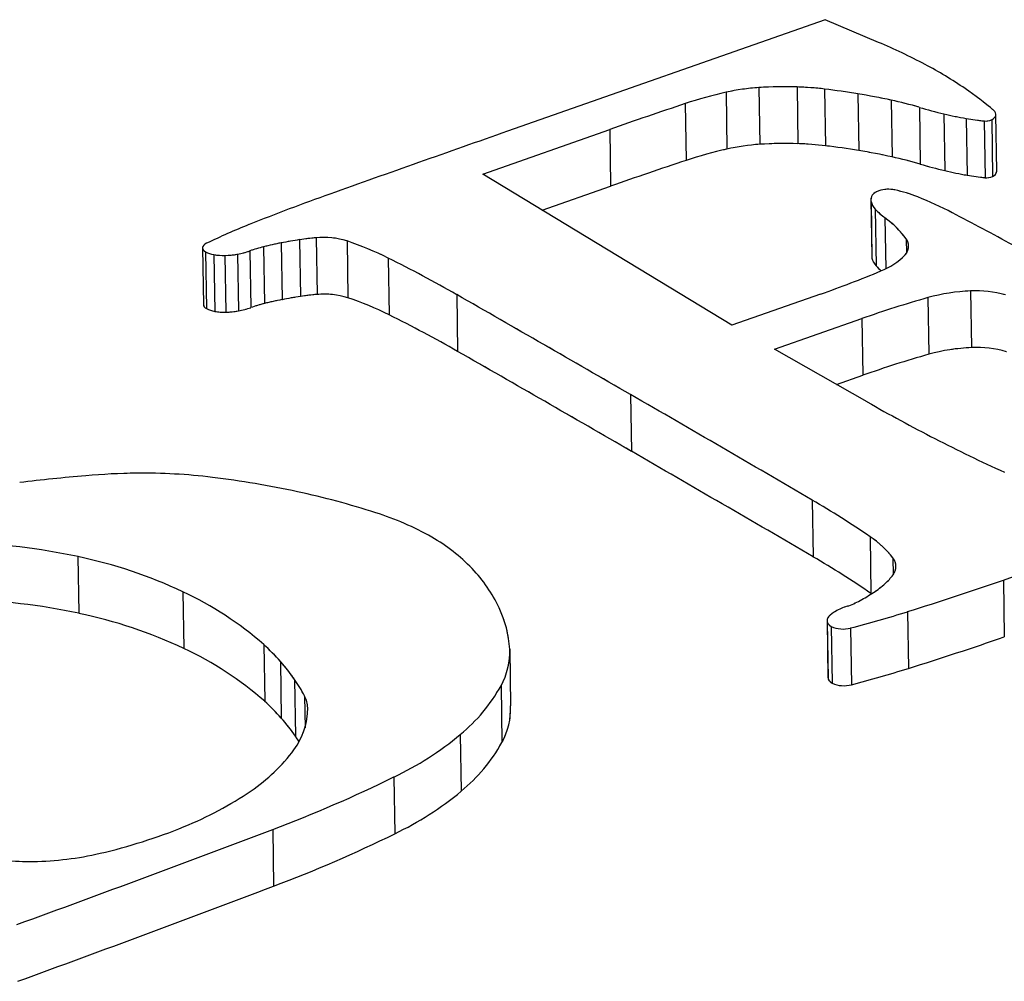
# Model space of a CAD drawing. Header units: millimetres. Extents: x 3 to 415, y 5 to 292.
# Tile 10 of 27: x 30.64 to 32.19, y 282.11 to 283.63. Entities that reach past the tile are written whole.
import ezdxf

# ---------------------------------------------------------------- set-up
doc = ezdxf.new("R2010")
doc.units = ezdxf.units.MM
doc.linetypes.add('PHANTOM', pattern=[12.7, 6.35, -1.27, 1.27, -1.27, 1.27, -1.27])

msp = doc.modelspace()

# ---------------------------------------------------------------- linework, layer by layer
at = {"color": 7, "linetype": 'Continuous', "lineweight": 25}
for p, q in [((31.9053, 283.6288), (31.4045, 283.453)), ((31.9894, 283.5931), (31.9053, 283.6288)), ((31.8007, 283.5217), (31.8021, 283.4323)), ((31.8609, 283.5228), (31.8623, 283.4333)), ((31.749, 283.5143), (31.7504, 283.4248)), ((31.9043, 283.5194), (31.9057, 283.43)), ((31.9567, 283.5119), (31.9581, 283.4225)), ((31.6846, 283.4965), (31.686, 283.407)), ((32.0093, 283.5019), (32.0107, 283.4125)), ((32.0537, 283.4906), (32.0551, 283.4012)), ((32.0924, 283.4803), (32.0938, 283.3909)), ((32.1758, 283.3902), (32.1744, 283.4796)), ((32.1276, 283.473), (32.129, 283.3836)), ((32.1558, 283.4692), (32.1572, 283.3797)), ((32.1678, 283.4711), (32.1692, 283.3817)), ((31.3654, 283.3855), (31.5656, 283.4558)), ((31.5656, 283.4558), (31.567, 283.3664)), ((31.758, 283.1471), (31.3654, 283.3855)), ((31.4592, 283.3285), (31.567, 283.3664)), ((31.9772, 283.3446), (31.9786, 283.2552)), ((31.9775, 283.3423), (31.9789, 283.2529)), ((31.9842, 283.3301), (31.9856, 283.2406)), ((31.0476, 283.2769), (31.049, 283.1875)), ((31.0768, 283.282), (31.0782, 283.1926)), ((31.1028, 283.285), (31.1042, 283.1956)), ((31.1515, 283.2799), (31.1529, 283.1905)), ((30.9237, 283.269), (30.9251, 283.1795)), ((30.9284, 283.2628), (30.9298, 283.1733)), ((30.9415, 283.2584), (30.9429, 283.169)), ((30.9789, 283.2591), (30.9803, 283.1697)), ((30.9983, 283.2643), (30.9997, 283.1748)), ((31.0199, 283.2707), (31.0213, 283.1813)), ((30.9591, 283.2571), (30.9605, 283.1677)), ((31.2163, 283.253), (31.2177, 283.1636)), ((31.898, 283.1962), (31.758, 283.1471)), ((32.1345, 283.2012), (32.1359, 283.1118)), ((31.3244, 283.1953), (31.3258, 283.1058)), ((32.0671, 283.1907), (32.0685, 283.1013)), ((31.8255, 283.1093), (31.963, 283.1576)), ((31.963, 283.1576), (31.9645, 283.0682)), ((31.9714, 283.0262), (31.8255, 283.1093)), ((31.9231, 283.0537), (31.9645, 283.0682)), ((31.5986, 283.0377), (31.6, 282.9482)), ((31.8847, 282.8714), (31.8861, 282.782)), ((31.976, 282.8137), (31.9774, 282.7242)), ((30.7274, 282.7823), (30.7288, 282.6929)), ((32.1862, 282.7453), (32.1876, 282.6558)), ((30.8929, 282.7269), (30.8943, 282.6375)), ((32.035, 282.6955), (32.0364, 282.6061)), ((31.9082, 282.6811), (31.9096, 282.5917)), ((31.9084, 282.6793), (31.9099, 282.5899)), ((31.9148, 282.6723), (31.9162, 282.5828)), ((31.9452, 282.6698), (31.9466, 282.5803)), ((31.0203, 282.6436), (31.0217, 282.5542)), ((31.4079, 282.6366), (31.4093, 282.5472)), ((31.0464, 282.6171), (31.0478, 282.5277)), ((31.0687, 282.5887), (31.0701, 282.4993)), ((31.3943, 282.5787), (31.3957, 282.4893)), ((31.3301, 282.5018), (31.3315, 282.4124)), ((31.2254, 282.4348), (31.2268, 282.3454)), ((31.0344, 282.3521), (31.0358, 282.2627))]:
    msp.add_line(p, q, dxfattribs=at)
at = {"color": 7, "linetype": 'PHANTOM', "lineweight": 18}
for p, q in [((31.9053, 283.6288), (31.4045, 283.453)), ((31.9053, 283.6288), (31.4045, 283.453)), ((31.9894, 283.5931), (31.9053, 283.6288)), ((31.9894, 283.5931), (31.9053, 283.6288)), ((31.8007, 283.5217), (31.8021, 283.4323)), ((31.8007, 283.5217), (31.8021, 283.4323)), ((31.8609, 283.5228), (31.8623, 283.4333)), ((31.8609, 283.5228), (31.8623, 283.4333)), ((31.749, 283.5143), (31.7504, 283.4248)), ((31.749, 283.5143), (31.7504, 283.4248)), ((31.9043, 283.5194), (31.9057, 283.43)), ((31.9043, 283.5194), (31.9057, 283.43)), ((31.9567, 283.5119), (31.9581, 283.4225)), ((31.9567, 283.5119), (31.9581, 283.4225)), ((31.6846, 283.4965), (31.686, 283.407)), ((31.6846, 283.4965), (31.686, 283.407)), ((32.0093, 283.5019), (32.0107, 283.4125)), ((32.0093, 283.5019), (32.0107, 283.4125)), ((32.0537, 283.4906), (32.0551, 283.4012)), ((32.0537, 283.4906), (32.0551, 283.4012)), ((32.0924, 283.4803), (32.0938, 283.3909)), ((32.0924, 283.4803), (32.0938, 283.3909)), ((32.1758, 283.3902), (32.1744, 283.4796)), ((32.1758, 283.3902), (32.1744, 283.4796)), ((32.1276, 283.473), (32.129, 283.3836)), ((32.1276, 283.473), (32.129, 283.3836)), ((32.1558, 283.4692), (32.1572, 283.3797)), ((32.1558, 283.4692), (32.1572, 283.3797)), ((32.1678, 283.4711), (32.1692, 283.3817)), ((32.1678, 283.4711), (32.1692, 283.3817)), ((31.3654, 283.3855), (31.5656, 283.4558)), ((31.3654, 283.3855), (31.5656, 283.4558)), ((31.5656, 283.4558), (31.567, 283.3664)), ((31.5656, 283.4558), (31.567, 283.3664)), ((31.758, 283.1471), (31.3654, 283.3855)), ((31.758, 283.1471), (31.3654, 283.3855)), ((31.4592, 283.3285), (31.567, 283.3664)), ((31.4592, 283.3285), (31.567, 283.3664)), ((31.9772, 283.3446), (31.9786, 283.2552)), ((31.9772, 283.3446), (31.9786, 283.2552)), ((31.9775, 283.3423), (31.9789, 283.2529)), ((31.9775, 283.3423), (31.9789, 283.2529)), ((31.9842, 283.3301), (31.9856, 283.2406)), ((31.9842, 283.3301), (31.9856, 283.2406)), ((31.0476, 283.2769), (31.049, 283.1875)), ((31.0476, 283.2769), (31.049, 283.1875)), ((31.0768, 283.282), (31.0782, 283.1926)), ((31.0768, 283.282), (31.0782, 283.1926)), ((31.1028, 283.285), (31.1042, 283.1956)), ((31.1028, 283.285), (31.1042, 283.1956)), ((31.1515, 283.2799), (31.1529, 283.1905)), ((31.1515, 283.2799), (31.1529, 283.1905)), ((30.9237, 283.269), (30.9251, 283.1795)), ((30.9237, 283.269), (30.9251, 283.1795)), ((30.9284, 283.2628), (30.9298, 283.1733)), ((30.9284, 283.2628), (30.9298, 283.1733)), ((30.9415, 283.2584), (30.9429, 283.169)), ((30.9415, 283.2584), (30.9429, 283.169)), ((30.9789, 283.2591), (30.9803, 283.1697)), ((30.9789, 283.2591), (30.9803, 283.1697)), ((30.9983, 283.2643), (30.9997, 283.1748)), ((30.9983, 283.2643), (30.9997, 283.1748)), ((31.0199, 283.2707), (31.0213, 283.1813)), ((31.0199, 283.2707), (31.0213, 283.1813)), ((30.9591, 283.2571), (30.9605, 283.1677)), ((30.9591, 283.2571), (30.9605, 283.1677)), ((31.2163, 283.253), (31.2177, 283.1636)), ((31.2163, 283.253), (31.2177, 283.1636)), ((31.898, 283.1962), (31.758, 283.1471)), ((31.898, 283.1962), (31.758, 283.1471)), ((32.1345, 283.2012), (32.1359, 283.1118)), ((32.1345, 283.2012), (32.1359, 283.1118)), ((31.3244, 283.1953), (31.3258, 283.1058)), ((31.3244, 283.1953), (31.3258, 283.1058)), ((32.0671, 283.1907), (32.0685, 283.1013)), ((32.0671, 283.1907), (32.0685, 283.1013)), ((31.8255, 283.1093), (31.963, 283.1576)), ((31.8255, 283.1093), (31.963, 283.1576)), ((31.963, 283.1576), (31.9645, 283.0682)), ((31.963, 283.1576), (31.9645, 283.0682)), ((31.9714, 283.0262), (31.8255, 283.1093)), ((31.9714, 283.0262), (31.8255, 283.1093)), ((31.9231, 283.0537), (31.9645, 283.0682)), ((31.9231, 283.0537), (31.9645, 283.0682)), ((31.5986, 283.0377), (31.6, 282.9482)), ((31.5986, 283.0377), (31.6, 282.9482)), ((31.8847, 282.8714), (31.8861, 282.782)), ((31.8847, 282.8714), (31.8861, 282.782)), ((31.976, 282.8137), (31.9774, 282.7242)), ((31.976, 282.8137), (31.9774, 282.7242)), ((30.7274, 282.7823), (30.7288, 282.6929)), ((30.7274, 282.7823), (30.7288, 282.6929)), ((32.1862, 282.7453), (32.1876, 282.6558)), ((32.1862, 282.7453), (32.1876, 282.6558)), ((30.8929, 282.7269), (30.8943, 282.6375)), ((30.8929, 282.7269), (30.8943, 282.6375)), ((32.035, 282.6955), (32.0364, 282.6061)), ((32.035, 282.6955), (32.0364, 282.6061)), ((31.9082, 282.6811), (31.9096, 282.5917)), ((31.9082, 282.6811), (31.9096, 282.5917)), ((31.9084, 282.6793), (31.9099, 282.5899)), ((31.9084, 282.6793), (31.9099, 282.5899)), ((31.9148, 282.6723), (31.9162, 282.5828)), ((31.9148, 282.6723), (31.9162, 282.5828)), ((31.9452, 282.6698), (31.9466, 282.5803)), ((31.9452, 282.6698), (31.9466, 282.5803)), ((31.0203, 282.6436), (31.0217, 282.5542)), ((31.0203, 282.6436), (31.0217, 282.5542)), ((31.4079, 282.6366), (31.4093, 282.5472)), ((31.4079, 282.6366), (31.4093, 282.5472)), ((31.0464, 282.6171), (31.0478, 282.5277)), ((31.0464, 282.6171), (31.0478, 282.5277)), ((31.0687, 282.5887), (31.0701, 282.4993)), ((31.0687, 282.5887), (31.0701, 282.4993)), ((31.3943, 282.5787), (31.3957, 282.4893)), ((31.3943, 282.5787), (31.3957, 282.4893)), ((31.3301, 282.5018), (31.3315, 282.4124)), ((31.3301, 282.5018), (31.3315, 282.4124)), ((31.2254, 282.4348), (31.2268, 282.3454)), ((31.2254, 282.4348), (31.2268, 282.3454)), ((31.0344, 282.3521), (31.0358, 282.2627)), ((31.0344, 282.3521), (31.0358, 282.2627))]:
    msp.add_line(p, q, dxfattribs=at)
at = {"color": 8, "linetype": 'Continuous', "lineweight": 25}
for p, q in [((31.9995, 283.3163), (32.0008, 283.2362)), ((32.0329, 283.2832), (32.0332, 283.2609)), ((32.012, 282.7803), (32.0124, 282.7537)), ((31.0845, 282.5625), (31.0853, 282.5124))]:
    msp.add_line(p, q, dxfattribs=at)
at = {"color": 8, "linetype": 'PHANTOM', "lineweight": 18}
for p, q in [((31.9995, 283.3163), (32.0008, 283.2362)), ((31.9995, 283.3163), (32.0008, 283.2362)), ((32.0329, 283.2832), (32.0332, 283.2609)), ((32.0329, 283.2832), (32.0332, 283.2609)), ((32.012, 282.7803), (32.0124, 282.7537)), ((32.012, 282.7803), (32.0124, 282.7537)), ((31.0845, 282.5625), (31.0853, 282.5124)), ((31.0845, 282.5625), (31.0853, 282.5124))]:
    msp.add_line(p, q, dxfattribs=at)
at = {"color": 7, "linetype": 'Continuous', "lineweight": 25, "flags": 128}
for points in [[(32.1678, 283.4711), (32.1702, 283.4727), (32.1721, 283.4745), (32.1735, 283.4763), (32.1742, 283.4782), (32.1743, 283.4801), (32.1738, 283.482), (32.1727, 283.4839), (32.171, 283.4856)], [(30.9301, 283.2763), (30.9275, 283.2748), (30.9256, 283.2732), (30.9243, 283.2714), (30.9237, 283.2696), (30.9238, 283.2678), (30.9247, 283.266), (30.9262, 283.2643), (30.9284, 283.2628)], [(31.9786, 283.2552), (31.9787, 283.2541), (31.9789, 283.2529)], [(31.9096, 282.5917), (31.9097, 282.5909), (31.9099, 282.5899)]]:
    msp.add_lwpolyline(points, dxfattribs=at)
at = {"color": 7, "linetype": 'PHANTOM', "lineweight": 18, "flags": 128}
for points in [[(32.1678, 283.4711), (32.1702, 283.4727), (32.1721, 283.4745), (32.1735, 283.4763), (32.1742, 283.4782), (32.1743, 283.4801), (32.1738, 283.482), (32.1727, 283.4839), (32.171, 283.4856)], [(32.1678, 283.4711), (32.1702, 283.4727), (32.1721, 283.4745), (32.1735, 283.4763), (32.1742, 283.4782), (32.1743, 283.4801), (32.1738, 283.482), (32.1727, 283.4839), (32.171, 283.4856)], [(30.9301, 283.2763), (30.9275, 283.2748), (30.9256, 283.2732), (30.9243, 283.2714), (30.9237, 283.2696), (30.9238, 283.2678), (30.9247, 283.266), (30.9262, 283.2643), (30.9284, 283.2628)], [(30.9301, 283.2763), (30.9275, 283.2748), (30.9256, 283.2732), (30.9243, 283.2714), (30.9237, 283.2696), (30.9238, 283.2678), (30.9247, 283.266), (30.9262, 283.2643), (30.9284, 283.2628)], [(31.9786, 283.2552), (31.9787, 283.2541), (31.9789, 283.2529)], [(31.9786, 283.2552), (31.9787, 283.2541), (31.9789, 283.2529)], [(31.9096, 282.5917), (31.9097, 282.5909), (31.9099, 282.5899)], [(31.9096, 282.5917), (31.9097, 282.5909), (31.9099, 282.5899)]]:
    msp.add_lwpolyline(points, dxfattribs=at)
at = {"color": 7, "linetype": 'Continuous', "lineweight": 25}
for centre, radius, start, end in [((31.6354, 282.7553), 0.9095, 61.9799, 67.0936), ((31.7444, 282.9593), 0.6783, 55.7753, 62.0128), ((31.8236, 283.1802), 0.3424, 93.8346, 102.5968), ((31.8406, 282.9465), 0.5766, 87.9844, 93.9643), ((31.8428, 283.0036), 0.5195, 83.2074, 88.0106), ((31.8991, 282.847), 0.684, 102.6795, 108.2742), ((31.7671, 282.3717), 1.1559, 80.5597, 83.1842), ((31.7732, 282.4079), 1.1192, 77.8222, 80.5637), ((31.8275, 283.0819), 0.5301, 49.6065, 55.7487), ((34.0474, 276.3869), 7.4919, 108.38342, 109.34498), ((31.8771, 282.8878), 0.6282, 73.6778, 77.857), ((32.2906, 284.2978), 0.8413, 253.6419, 256.3688), ((32.2158, 283.9901), 0.5245, 256.3934, 260.3194), ((32.2, 283.897), 0.4301, 260.3099, 264.105), ((32.1585, 283.4904), 0.0214, 262.616, 295.6043), ((52.4094, 223.6335), 63.4001, 109.348167, 109.616628), ((31.825, 283.0907), 0.3424, 93.8346, 102.5968), ((31.842, 282.8571), 0.5766, 87.9844, 93.9643), ((31.8442, 282.9142), 0.5195, 83.2074, 88.0106), ((31.7685, 282.2823), 1.1559, 80.5597, 83.1842), ((31.9005, 282.7575), 0.684, 102.6795, 108.2742), ((31.7746, 282.3185), 1.1192, 77.8222, 80.5637), ((34.0488, 276.2974), 7.4919, 108.38342, 109.34498), ((31.8785, 282.7983), 0.6282, 73.6778, 77.857), ((32.292, 284.2084), 0.8413, 253.6419, 256.3688), ((32.2172, 283.9007), 0.5245, 256.3934, 260.3194), ((32.2014, 283.8076), 0.4301, 260.3099, 264.105), ((32.1653, 283.3914), 0.0105, 291.3424, 353.3254), ((32.1599, 283.4009), 0.0214, 262.616, 295.6043), ((32.3358, 279.9519), 3.6112, 109.5994, 111.7606), ((31.9899, 283.3448), 0.0127, 144.7048, 191.4216), ((31.9956, 283.3393), 0.0206, 105.595, 141.1994), ((32.0049, 283.313), 0.0485, 77.8241, 107.8786), ((31.9675, 283.1395), 0.2259, 68.2515, 77.8297), ((32.0039, 283.3488), 0.0272, 193.9113, 223.6151), ((31.8152, 282.7655), 0.6298, 62.5379, 67.9905), ((32.061, 283.4005), 0.1042, 222.5082, 233.8409), ((29.3164, 277.984), 6.0249, 61.39082, 62.42126), ((31.3728, 282.362), 1.0158, 111.7146, 115.8378), ((31.9136, 283.1965), 0.1474, 36.0193, 54.3664), ((31.1611, 282.705), 0.5831, 101.2277, 104.0194), ((31.1737, 282.6422), 0.6471, 98.6124, 101.2326), ((31.1348, 282.8984), 0.3879, 94.7335, 98.6016), ((31.1144, 283.1624), 0.1232, 72.5122, 95.434), ((30.9787, 282.7718), 0.5367, 63.715, 71.2171), ((32.0172, 283.2717), 0.0195, 315.5307, 36.2958), ((30.9476, 283.2984), 0.0405, 241.7033, 261.2718), ((30.9569, 283.3483), 0.0912, 260.2757, 271.3741), ((30.9567, 283.3784), 0.1213, 271.1298, 280.5707), ((30.9545, 283.3911), 0.1342, 280.5075, 289.0816), ((31.0786, 283.0343), 0.2436, 103.9499, 109.2444), ((31.9579, 283.3266), 0.1003, 290.5555, 316.8741), ((30.2506, 281.3144), 2.1658, 60.2788, 63.5211), ((32.0053, 283.2594), 0.0272, 193.9113, 223.6151), ((31.3246, 284.8328), 1.7341, 289.3063, 292.673), ((32.0564, 283.305), 0.0957, 222.2568, 228.8884), ((31.1158, 283.0729), 0.1232, 72.5122, 95.434), ((32.1462, 282.9058), 0.2956, 92.2698, 105.5172), ((32.1435, 283.0397), 0.1618, 73.464, 93.184), ((31.08, 282.9449), 0.2436, 103.9499, 109.2444), ((31.1625, 282.6156), 0.5831, 101.2277, 104.0194), ((31.1751, 282.5527), 0.6471, 98.6124, 101.2326), ((31.1362, 282.809), 0.3879, 94.7335, 98.6016), ((30.9801, 282.6824), 0.5367, 63.715, 71.2171), ((-1.8224, 225.2284), 66.7748, 59.966773, 60.2381), ((32.5803, 281.3956), 1.867, 105.9556, 109.3065), ((30.9328, 283.1806), 0.00783, 187.5871, 247.3945), ((30.949, 283.209), 0.0405, 241.7033, 261.2718), ((30.9583, 283.2588), 0.0912, 260.2757, 271.3741), ((30.9581, 283.289), 0.1213, 271.1298, 280.5707), ((30.9559, 283.3016), 0.1342, 280.5075, 289.0816), ((30.2521, 281.2249), 2.1658, 60.2788, 63.5211), ((-1.8209, 225.1389), 66.7748, 59.966773, 60.2381), ((32.1476, 282.8164), 0.2956, 92.2698, 105.5172), ((32.1449, 282.9503), 0.1618, 73.464, 93.184), ((32.5817, 281.3062), 1.867, 105.9556, 109.3065), ((-7.1529, 216.0082), 77.425, 59.721836, 59.966698), ((33.3519, 285.4512), 2.7904, 240.3478, 242.8425), ((33.3104, 285.3706), 2.6998, 242.8457, 245.428), ((-7.1515, 215.9188), 77.425, 59.721836, 59.966698), ((31.0088, 279.7918), 3.1296, 94.9353, 96.8506), ((30.8339, 281.8156), 1.0983, 90.7348, 94.9278), ((30.8321, 282.0359), 0.8779, 82.9881, 90.8006), ((30.7529, 281.3969), 1.5218, 77.8507, 82.967), ((30.8101, 281.6584), 1.2541, 72.0387, 77.8879), ((31.145, 281.6014), 1.4697, 55.5718, 59.7845), ((4.747, 361.9104), 83.7856, 289.116692, 289.348253), ((31.057, 282.4104), 0.4627, 60.4651, 72.4192), ((31.1534, 282.5777), 0.2695, 43.5649, 60.7548), ((31.8921, 282.6871), 0.1519, 37.8536, 56.4686), ((30.5243, 281.837), 0.9669, 77.8725, 88.9209), ((30.5736, 282.0482), 0.75, 64.8099, 78.1678), ((31.1464, 281.512), 1.4697, 55.5718, 59.7845), ((31.9953, 282.7667), 0.0215, 321.8461, 39.1431), ((31.1685, 282.5945), 0.2471, 25.6456, 43.143), ((31.9465, 282.8012), 0.0812, 311.0405, 323.977), ((31.8785, 282.878), 0.1839, 304.0752, 311.3028), ((30.5092, 287.5868), 5.1237, 287.3256, 289.1051), ((30.6632, 282.2367), 0.5413, 48.7347, 64.9001), ((31.8508, 282.9187), 0.233, 298.0416, 304.104), ((30.5257, 281.7476), 0.9669, 77.8725, 88.9209), ((31.233, 282.6262), 0.1752, 3.4043, 25.4409), ((31.9804, 282.5862), 0.1247, 109.04, 118.2728), ((31.8915, 282.8433), 0.1474, 289.0686, 297.8522), ((30.575, 281.9588), 0.75, 64.8099, 78.1678), ((31.9177, 282.6812), 0.00942, 138.8294, 191.9594), ((31.937, 282.6652), 0.0346, 117.0535, 139.935), ((31.438, 284.6111), 2.0065, 284.6419, 287.3117), ((31.92, 282.6833), 0.0122, 199.1875, 244.6294), ((31.9333, 282.7125), 0.0444, 245.2394, 285.4484), ((30.5106, 287.4973), 5.1237, 287.3256, 289.1051), ((30.6647, 282.1473), 0.5413, 48.7347, 64.9001), ((30.7962, 282.3963), 0.3337, 41.4316, 47.8243), ((31.2974, 282.632), 0.1106, 331.2009, 2.411), ((30.8097, 282.4083), 0.3157, 34.8624, 41.4149), ((31.4394, 284.5217), 2.0065, 284.6419, 287.3117), ((30.8779, 282.4558), 0.2326, 27.3268, 34.8671), ((31.1602, 282.709), 0.2679, 309.3547, 330.8948), ((31.9214, 282.5939), 0.0122, 199.1875, 244.6294), ((31.9348, 282.6231), 0.0444, 245.2394, 285.4484), ((31.0455, 282.5419), 0.0441, 2.3494, 27.8505), ((30.7976, 282.3069), 0.3337, 41.4316, 47.8243), ((31.2988, 282.5425), 0.1106, 331.2009, 2.411), ((30.9816, 282.5427), 0.1079, 323.0286, 0.5305), ((30.8111, 282.3188), 0.3157, 34.8624, 41.4149), ((30.8679, 282.3589), 0.2461, 32.338, 34.7729), ((31.0069, 282.8912), 0.506, 295.5818, 309.6913), ((31.1616, 282.6196), 0.2679, 309.3547, 330.8948), ((30.847, 282.641), 0.2746, 303.9085, 323.5402), ((30.2631, 284.396), 2.1845, 290.6746, 296.1365), ((30.6856, 282.8734), 0.5575, 292.0231, 304.3525), ((31.0083, 282.8018), 0.506, 295.5818, 309.6913), ((19.8038, 311.9427), 31.6501, 290.0044, 290.78339), ((30.5685, 283.1549), 0.8624, 282.9735, 292.223), ((30.2645, 284.3065), 2.1845, 290.6746, 296.1365), ((30.6484, 282.5721), 0.2705, 252.8051, 271.8067), ((30.6484, 282.8092), 0.5076, 270.9648, 282.9439), ((19.8052, 311.8533), 31.6501, 290.0044, 290.78339)]:
    msp.add_arc(centre, radius, start, end, dxfattribs=at)
at = {"color": 7, "linetype": 'PHANTOM', "lineweight": 18}
for centre, radius, start, end in [((31.6354, 282.7553), 0.9095, 61.9799, 67.0936), ((31.6354, 282.7553), 0.9095, 61.9799, 67.0936), ((31.7444, 282.9593), 0.6783, 55.7753, 62.0128), ((31.7444, 282.9593), 0.6783, 55.7753, 62.0128), ((31.8236, 283.1802), 0.3424, 93.8346, 102.5968), ((31.8236, 283.1802), 0.3424, 93.8346, 102.5968), ((31.8406, 282.9465), 0.5766, 87.9844, 93.9643), ((31.8406, 282.9465), 0.5766, 87.9844, 93.9643), ((31.8428, 283.0036), 0.5195, 83.2074, 88.0106), ((31.8428, 283.0036), 0.5195, 83.2074, 88.0106), ((31.8991, 282.847), 0.684, 102.6795, 108.2742), ((31.8991, 282.847), 0.684, 102.6795, 108.2742), ((31.7671, 282.3717), 1.1559, 80.5597, 83.1842), ((31.7671, 282.3717), 1.1559, 80.5597, 83.1842), ((31.7732, 282.4079), 1.1192, 77.8222, 80.5637), ((31.7732, 282.4079), 1.1192, 77.8222, 80.5637), ((31.8275, 283.0819), 0.5301, 49.6065, 55.7487), ((31.8275, 283.0819), 0.5301, 49.6065, 55.7487), ((34.0474, 276.3869), 7.4919, 108.38342, 109.34498), ((34.0474, 276.3869), 7.4919, 108.38342, 109.34498), ((31.8771, 282.8878), 0.6282, 73.6778, 77.857), ((31.8771, 282.8878), 0.6282, 73.6778, 77.857), ((32.2906, 284.2978), 0.8413, 253.6419, 256.3688), ((32.2906, 284.2978), 0.8413, 253.6419, 256.3688), ((32.2158, 283.9901), 0.5245, 256.3934, 260.3194), ((32.2158, 283.9901), 0.5245, 256.3934, 260.3194), ((32.2, 283.897), 0.4301, 260.3099, 264.105), ((32.2, 283.897), 0.4301, 260.3099, 264.105), ((32.1585, 283.4904), 0.0214, 262.616, 295.6043), ((32.1585, 283.4904), 0.0214, 262.616, 295.6043), ((52.4094, 223.6335), 63.4001, 109.348167, 109.616628), ((52.4094, 223.6335), 63.4001, 109.348167, 109.616628), ((31.825, 283.0907), 0.3424, 93.8346, 102.5968), ((31.825, 283.0907), 0.3424, 93.8346, 102.5968), ((31.842, 282.8571), 0.5766, 87.9844, 93.9643), ((31.842, 282.8571), 0.5766, 87.9844, 93.9643), ((31.8442, 282.9142), 0.5195, 83.2074, 88.0106), ((31.8442, 282.9142), 0.5195, 83.2074, 88.0106), ((31.7685, 282.2823), 1.1559, 80.5597, 83.1842), ((31.7685, 282.2823), 1.1559, 80.5597, 83.1842), ((31.9005, 282.7575), 0.684, 102.6795, 108.2742), ((31.9005, 282.7575), 0.684, 102.6795, 108.2742), ((31.7746, 282.3185), 1.1192, 77.8222, 80.5637), ((31.7746, 282.3185), 1.1192, 77.8222, 80.5637), ((34.0488, 276.2974), 7.4919, 108.38342, 109.34498), ((34.0488, 276.2974), 7.4919, 108.38342, 109.34498), ((31.8785, 282.7983), 0.6282, 73.6778, 77.857), ((31.8785, 282.7983), 0.6282, 73.6778, 77.857), ((32.292, 284.2084), 0.8413, 253.6419, 256.3688), ((32.292, 284.2084), 0.8413, 253.6419, 256.3688), ((32.2172, 283.9007), 0.5245, 256.3934, 260.3194), ((32.2172, 283.9007), 0.5245, 256.3934, 260.3194), ((32.2014, 283.8076), 0.4301, 260.3099, 264.105), ((32.2014, 283.8076), 0.4301, 260.3099, 264.105), ((32.1653, 283.3914), 0.0105, 291.3424, 353.3254), ((32.1653, 283.3914), 0.0105, 291.3424, 353.3254), ((32.1599, 283.4009), 0.0214, 262.616, 295.6043), ((32.1599, 283.4009), 0.0214, 262.616, 295.6043), ((32.3358, 279.9519), 3.6112, 109.5994, 111.7606), ((32.3358, 279.9519), 3.6112, 109.5994, 111.7606), ((31.9899, 283.3448), 0.0127, 144.7048, 191.4216), ((31.9899, 283.3448), 0.0127, 144.7048, 191.4216), ((31.9956, 283.3393), 0.0206, 105.595, 141.1994), ((31.9956, 283.3393), 0.0206, 105.595, 141.1994), ((32.0049, 283.313), 0.0485, 77.8241, 107.8786), ((32.0049, 283.313), 0.0485, 77.8241, 107.8786), ((31.9675, 283.1395), 0.2259, 68.2515, 77.8297), ((31.9675, 283.1395), 0.2259, 68.2515, 77.8297), ((32.0039, 283.3488), 0.0272, 193.9113, 223.6151), ((32.0039, 283.3488), 0.0272, 193.9113, 223.6151), ((31.8152, 282.7655), 0.6298, 62.5379, 67.9905), ((31.8152, 282.7655), 0.6298, 62.5379, 67.9905), ((32.061, 283.4005), 0.1042, 222.5082, 233.8409), ((32.061, 283.4005), 0.1042, 222.5082, 233.8409), ((29.3164, 277.984), 6.0249, 61.39082, 62.42126), ((29.3164, 277.984), 6.0249, 61.39082, 62.42126), ((31.3728, 282.362), 1.0158, 111.7146, 115.8378), ((31.3728, 282.362), 1.0158, 111.7146, 115.8378), ((31.9136, 283.1965), 0.1474, 36.0193, 54.3664), ((31.9136, 283.1965), 0.1474, 36.0193, 54.3664), ((31.1611, 282.705), 0.5831, 101.2277, 104.0194), ((31.1611, 282.705), 0.5831, 101.2277, 104.0194), ((31.1737, 282.6422), 0.6471, 98.6124, 101.2326), ((31.1737, 282.6422), 0.6471, 98.6124, 101.2326), ((31.1348, 282.8984), 0.3879, 94.7335, 98.6016), ((31.1348, 282.8984), 0.3879, 94.7335, 98.6016), ((31.1144, 283.1624), 0.1232, 72.5122, 95.434), ((31.1144, 283.1624), 0.1232, 72.5122, 95.434), ((30.9787, 282.7718), 0.5367, 63.715, 71.2171), ((30.9787, 282.7718), 0.5367, 63.715, 71.2171), ((32.0172, 283.2717), 0.0195, 315.5307, 36.2958), ((32.0172, 283.2717), 0.0195, 315.5307, 36.2958), ((30.9476, 283.2984), 0.0405, 241.7033, 261.2718), ((30.9476, 283.2984), 0.0405, 241.7033, 261.2718), ((30.9569, 283.3483), 0.0912, 260.2757, 271.3741), ((30.9569, 283.3483), 0.0912, 260.2757, 271.3741), ((30.9567, 283.3784), 0.1213, 271.1298, 280.5707), ((30.9567, 283.3784), 0.1213, 271.1298, 280.5707), ((30.9545, 283.3911), 0.1342, 280.5075, 289.0816), ((30.9545, 283.3911), 0.1342, 280.5075, 289.0816), ((31.0786, 283.0343), 0.2436, 103.9499, 109.2444), ((31.0786, 283.0343), 0.2436, 103.9499, 109.2444), ((31.9579, 283.3266), 0.1003, 290.5555, 316.8741), ((31.9579, 283.3266), 0.1003, 290.5555, 316.8741), ((30.2506, 281.3144), 2.1658, 60.2788, 63.5211), ((30.2506, 281.3144), 2.1658, 60.2788, 63.5211), ((32.0053, 283.2594), 0.0272, 193.9113, 223.6151), ((32.0053, 283.2594), 0.0272, 193.9113, 223.6151), ((31.3246, 284.8328), 1.7341, 289.3063, 292.673), ((31.3246, 284.8328), 1.7341, 289.3063, 292.673), ((32.0564, 283.305), 0.0957, 222.2568, 228.8884), ((32.0564, 283.305), 0.0957, 222.2568, 228.8884), ((31.1158, 283.0729), 0.1232, 72.5122, 95.434), ((31.1158, 283.0729), 0.1232, 72.5122, 95.434), ((32.1462, 282.9058), 0.2956, 92.2698, 105.5172), ((32.1462, 282.9058), 0.2956, 92.2698, 105.5172), ((32.1435, 283.0397), 0.1618, 73.464, 93.184), ((32.1435, 283.0397), 0.1618, 73.464, 93.184), ((31.08, 282.9449), 0.2436, 103.9499, 109.2444), ((31.08, 282.9449), 0.2436, 103.9499, 109.2444), ((31.1625, 282.6156), 0.5831, 101.2277, 104.0194), ((31.1625, 282.6156), 0.5831, 101.2277, 104.0194), ((31.1751, 282.5527), 0.6471, 98.6124, 101.2326), ((31.1751, 282.5527), 0.6471, 98.6124, 101.2326), ((31.1362, 282.809), 0.3879, 94.7335, 98.6016), ((31.1362, 282.809), 0.3879, 94.7335, 98.6016), ((30.9801, 282.6824), 0.5367, 63.715, 71.2171), ((30.9801, 282.6824), 0.5367, 63.715, 71.2171), ((-1.8224, 225.2284), 66.7748, 59.966773, 60.2381), ((-1.8224, 225.2284), 66.7748, 59.966773, 60.2381), ((32.5803, 281.3956), 1.867, 105.9556, 109.3065), ((32.5803, 281.3956), 1.867, 105.9556, 109.3065), ((30.9328, 283.1806), 0.00783, 187.5871, 247.3945), ((30.9328, 283.1806), 0.00783, 187.5871, 247.3945), ((30.949, 283.209), 0.0405, 241.7033, 261.2718), ((30.949, 283.209), 0.0405, 241.7033, 261.2718), ((30.9583, 283.2588), 0.0912, 260.2757, 271.3741), ((30.9583, 283.2588), 0.0912, 260.2757, 271.3741), ((30.9581, 283.289), 0.1213, 271.1298, 280.5707), ((30.9581, 283.289), 0.1213, 271.1298, 280.5707), ((30.9559, 283.3016), 0.1342, 280.5075, 289.0816), ((30.9559, 283.3016), 0.1342, 280.5075, 289.0816), ((30.2521, 281.2249), 2.1658, 60.2788, 63.5211), ((30.2521, 281.2249), 2.1658, 60.2788, 63.5211), ((-1.8209, 225.1389), 66.7748, 59.966773, 60.2381), ((-1.8209, 225.1389), 66.7748, 59.966773, 60.2381), ((32.1476, 282.8164), 0.2956, 92.2698, 105.5172), ((32.1476, 282.8164), 0.2956, 92.2698, 105.5172), ((32.1449, 282.9503), 0.1618, 73.464, 93.184), ((32.1449, 282.9503), 0.1618, 73.464, 93.184), ((32.5817, 281.3062), 1.867, 105.9556, 109.3065), ((32.5817, 281.3062), 1.867, 105.9556, 109.3065), ((-7.1529, 216.0082), 77.425, 59.721836, 59.966698), ((-7.1529, 216.0082), 77.425, 59.721836, 59.966698), ((33.3519, 285.4512), 2.7904, 240.3478, 242.8425), ((33.3519, 285.4512), 2.7904, 240.3478, 242.8425), ((33.3104, 285.3706), 2.6998, 242.8457, 245.428), ((33.3104, 285.3706), 2.6998, 242.8457, 245.428), ((-7.1515, 215.9188), 77.425, 59.721836, 59.966698), ((-7.1515, 215.9188), 77.425, 59.721836, 59.966698), ((31.0088, 279.7918), 3.1296, 94.9353, 96.8506), ((31.0088, 279.7918), 3.1296, 94.9353, 96.8506), ((30.8339, 281.8156), 1.0983, 90.7348, 94.9278), ((30.8339, 281.8156), 1.0983, 90.7348, 94.9278), ((30.8321, 282.0359), 0.8779, 82.9881, 90.8006), ((30.8321, 282.0359), 0.8779, 82.9881, 90.8006), ((30.7529, 281.3969), 1.5218, 77.8507, 82.967), ((30.7529, 281.3969), 1.5218, 77.8507, 82.967), ((30.8101, 281.6584), 1.2541, 72.0387, 77.8879), ((30.8101, 281.6584), 1.2541, 72.0387, 77.8879), ((31.145, 281.6014), 1.4697, 55.5718, 59.7845), ((31.145, 281.6014), 1.4697, 55.5718, 59.7845), ((4.747, 361.9104), 83.7856, 289.116692, 289.348253), ((4.747, 361.9104), 83.7856, 289.116692, 289.348253), ((31.057, 282.4104), 0.4627, 60.4651, 72.4192), ((31.057, 282.4104), 0.4627, 60.4651, 72.4192), ((31.1534, 282.5777), 0.2695, 43.5649, 60.7548), ((31.1534, 282.5777), 0.2695, 43.5649, 60.7548), ((31.8921, 282.6871), 0.1519, 37.8536, 56.4686), ((31.8921, 282.6871), 0.1519, 37.8536, 56.4686), ((30.5243, 281.837), 0.9669, 77.8725, 88.9209), ((30.5243, 281.837), 0.9669, 77.8725, 88.9209), ((30.5736, 282.0482), 0.75, 64.8099, 78.1678), ((30.5736, 282.0482), 0.75, 64.8099, 78.1678), ((31.1464, 281.512), 1.4697, 55.5718, 59.7845), ((31.1464, 281.512), 1.4697, 55.5718, 59.7845), ((31.9953, 282.7667), 0.0215, 321.8461, 39.1431), ((31.9953, 282.7667), 0.0215, 321.8461, 39.1431), ((31.1685, 282.5945), 0.2471, 25.6456, 43.143), ((31.1685, 282.5945), 0.2471, 25.6456, 43.143), ((31.9465, 282.8012), 0.0812, 311.0405, 323.977), ((31.9465, 282.8012), 0.0812, 311.0405, 323.977), ((31.8785, 282.878), 0.1839, 304.0752, 311.3028), ((31.8785, 282.878), 0.1839, 304.0752, 311.3028), ((30.5092, 287.5868), 5.1237, 287.3256, 289.1051), ((30.5092, 287.5868), 5.1237, 287.3256, 289.1051), ((30.6632, 282.2367), 0.5413, 48.7347, 64.9001), ((30.6632, 282.2367), 0.5413, 48.7347, 64.9001), ((31.8508, 282.9187), 0.233, 298.0416, 304.104), ((31.8508, 282.9187), 0.233, 298.0416, 304.104), ((30.5257, 281.7476), 0.9669, 77.8725, 88.9209), ((30.5257, 281.7476), 0.9669, 77.8725, 88.9209), ((31.233, 282.6262), 0.1752, 3.4043, 25.4409), ((31.233, 282.6262), 0.1752, 3.4043, 25.4409), ((31.9804, 282.5862), 0.1247, 109.04, 118.2728), ((31.9804, 282.5862), 0.1247, 109.04, 118.2728), ((31.8915, 282.8433), 0.1474, 289.0686, 297.8522), ((31.8915, 282.8433), 0.1474, 289.0686, 297.8522), ((30.575, 281.9588), 0.75, 64.8099, 78.1678), ((30.575, 281.9588), 0.75, 64.8099, 78.1678), ((31.9177, 282.6812), 0.00942, 138.8294, 191.9594), ((31.9177, 282.6812), 0.00942, 138.8294, 191.9594), ((31.937, 282.6652), 0.0346, 117.0535, 139.935), ((31.937, 282.6652), 0.0346, 117.0535, 139.935), ((31.438, 284.6111), 2.0065, 284.6419, 287.3117), ((31.438, 284.6111), 2.0065, 284.6419, 287.3117), ((31.92, 282.6833), 0.0122, 199.1875, 244.6294), ((31.92, 282.6833), 0.0122, 199.1875, 244.6294), ((31.9333, 282.7125), 0.0444, 245.2394, 285.4484), ((31.9333, 282.7125), 0.0444, 245.2394, 285.4484), ((30.5106, 287.4973), 5.1237, 287.3256, 289.1051), ((30.5106, 287.4973), 5.1237, 287.3256, 289.1051), ((30.6647, 282.1473), 0.5413, 48.7347, 64.9001), ((30.6647, 282.1473), 0.5413, 48.7347, 64.9001), ((30.7962, 282.3963), 0.3337, 41.4316, 47.8243), ((30.7962, 282.3963), 0.3337, 41.4316, 47.8243), ((31.2974, 282.632), 0.1106, 331.2009, 2.411), ((31.2974, 282.632), 0.1106, 331.2009, 2.411), ((30.8097, 282.4083), 0.3157, 34.8624, 41.4149), ((30.8097, 282.4083), 0.3157, 34.8624, 41.4149), ((31.4394, 284.5217), 2.0065, 284.6419, 287.3117), ((31.4394, 284.5217), 2.0065, 284.6419, 287.3117), ((30.8779, 282.4558), 0.2326, 27.3268, 34.8671), ((30.8779, 282.4558), 0.2326, 27.3268, 34.8671), ((31.1602, 282.709), 0.2679, 309.3547, 330.8948), ((31.1602, 282.709), 0.2679, 309.3547, 330.8948), ((31.9214, 282.5939), 0.0122, 199.1875, 244.6294), ((31.9214, 282.5939), 0.0122, 199.1875, 244.6294), ((31.9348, 282.6231), 0.0444, 245.2394, 285.4484), ((31.9348, 282.6231), 0.0444, 245.2394, 285.4484), ((31.0455, 282.5419), 0.0441, 2.3494, 27.8505), ((31.0455, 282.5419), 0.0441, 2.3494, 27.8505), ((30.7976, 282.3069), 0.3337, 41.4316, 47.8243), ((30.7976, 282.3069), 0.3337, 41.4316, 47.8243), ((31.2988, 282.5425), 0.1106, 331.2009, 2.411), ((31.2988, 282.5425), 0.1106, 331.2009, 2.411), ((30.9816, 282.5427), 0.1079, 323.0286, 0.5305), ((30.9816, 282.5427), 0.1079, 323.0286, 0.5305), ((30.8111, 282.3188), 0.3157, 34.8624, 41.4149), ((30.8111, 282.3188), 0.3157, 34.8624, 41.4149), ((30.8679, 282.3589), 0.2461, 32.338, 34.7729), ((30.8679, 282.3589), 0.2461, 32.338, 34.7729), ((31.0069, 282.8912), 0.506, 295.5818, 309.6913), ((31.0069, 282.8912), 0.506, 295.5818, 309.6913), ((31.1616, 282.6196), 0.2679, 309.3547, 330.8948), ((31.1616, 282.6196), 0.2679, 309.3547, 330.8948), ((30.847, 282.641), 0.2746, 303.9085, 323.5402), ((30.847, 282.641), 0.2746, 303.9085, 323.5402), ((30.2631, 284.396), 2.1845, 290.6746, 296.1365), ((30.2631, 284.396), 2.1845, 290.6746, 296.1365), ((30.6856, 282.8734), 0.5575, 292.0231, 304.3525), ((30.6856, 282.8734), 0.5575, 292.0231, 304.3525), ((31.0083, 282.8018), 0.506, 295.5818, 309.6913), ((31.0083, 282.8018), 0.506, 295.5818, 309.6913), ((19.8038, 311.9427), 31.6501, 290.0044, 290.78339), ((19.8038, 311.9427), 31.6501, 290.0044, 290.78339), ((30.5685, 283.1549), 0.8624, 282.9735, 292.223), ((30.5685, 283.1549), 0.8624, 282.9735, 292.223), ((30.2645, 284.3065), 2.1845, 290.6746, 296.1365), ((30.2645, 284.3065), 2.1845, 290.6746, 296.1365), ((30.6484, 282.5721), 0.2705, 252.8051, 271.8067), ((30.6484, 282.5721), 0.2705, 252.8051, 271.8067), ((30.6484, 282.8092), 0.5076, 270.9648, 282.9439), ((30.6484, 282.8092), 0.5076, 270.9648, 282.9439), ((19.8052, 311.8533), 31.6501, 290.0044, 290.78339), ((19.8052, 311.8533), 31.6501, 290.0044, 290.78339)]:
    msp.add_arc(centre, radius, start, end, dxfattribs=at)

doc.saveas('drawing.dxf')
